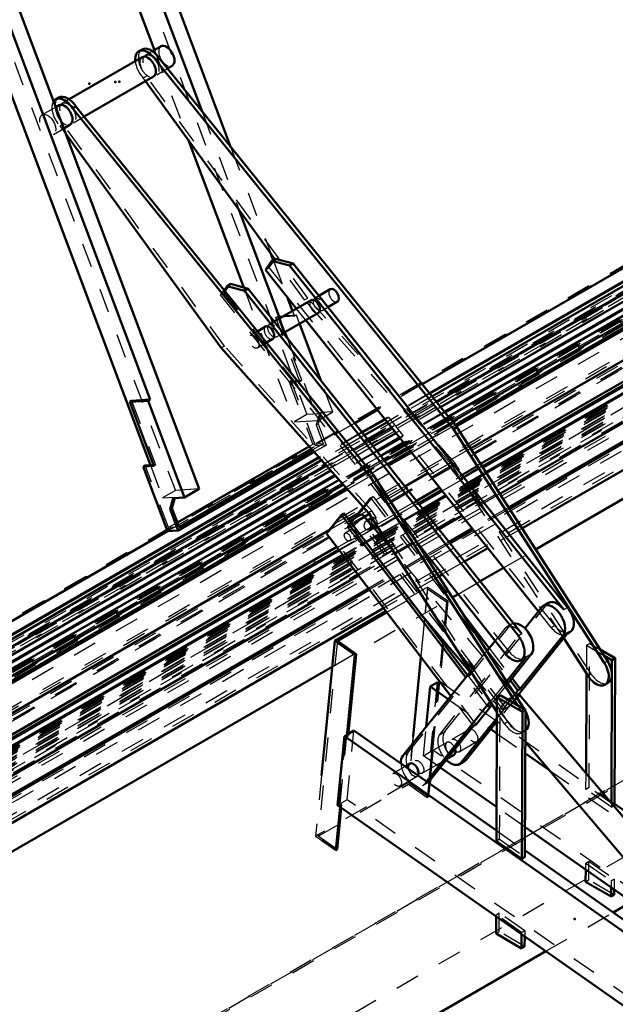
# Model space of a CAD drawing. Header units: millimetres. Extents: x 0 to 428, y 0 to 298.
# Tile 41 of 45: x 323 to 348, y 137 to 178. Entities that reach past the tile are written whole.
import ezdxf

# ---------------------------------------------------------------- set-up
doc = ezdxf.new("R2010")
doc.units = ezdxf.units.MM
doc.linetypes.add('Dashed', pattern=[2, 1, -1])
for name, color, linetype, lineweight in [('am_0', 7, 'Continuous', 50), ('am_12', 3, 'Continuous', 25), ('am_3', 6, 'Dashed', 25), ('am_6', 2, 'Continuous', 35), ('am_9', 7, 'Continuous', 50)]:
    doc.layers.add(name, color=color, linetype=linetype, lineweight=lineweight)

# ---------------------------------------------------------------- blocks, each defined once
blk = doc.blocks.new('64_FGS3001202402511U_0_in_FDFneo120240C2325N1N4N_300Op0__1203')
at = {"layer": 'am_0'}
for p, q in [((323.495, 192.466), (323.31, 192.96)), ((323.574, 192.512), (323.388, 193.005)), ((322.943, 192.748), (323.259, 191.907)), ((323.495, 192.466), (323.574, 192.512)), ((324.037, 192.091), (323.574, 192.512)), ((323.958, 192.045), (323.495, 192.466)), ((323.904, 191.772), (324.507, 192.12)), ((324.507, 192.12), (324.037, 192.091)), ((326.007, 188.13), (324.507, 192.12)), ((323.442, 192.013), (322.918, 191.71)), ((322.918, 191.71), (323.904, 191.772)), ((322.918, 191.71), (328.719, 176.277)), ((323.958, 192.045), (323.442, 192.013)), ((323.904, 191.772), (330.68, 173.745)), ((323.958, 192.045), (324.037, 192.091)), ((316.914, 189.268), (317.704, 187.166)), ((317.466, 188.986), (317.28, 189.479)), ((317.545, 189.031), (317.359, 189.525)), ((317.545, 189.031), (317.466, 188.986)), ((317.929, 188.565), (317.466, 188.986)), ((318.008, 188.61), (317.545, 189.031)), ((318.016, 188.88), (317.829, 188.772)), ((319.002, 188.942), (318.016, 188.88)), ((319.002, 188.942), (318.399, 188.594)), ((319.002, 188.942), (330.567, 158.173)), ((318.008, 188.61), (317.929, 188.565)), ((318.399, 188.594), (317.929, 188.565)), ((319.899, 184.605), (318.399, 188.594)), ((325.928, 188.085), (326.007, 188.13)), ((325.928, 188.085), (331.874, 172.265)), ((317.704, 187.166), (318.139, 187.194)), ((318.015, 187.186), (328.549, 159.161)), ((318.139, 187.194), (319.131, 184.556)), ((319.899, 184.605), (319.131, 184.556)), ((319.977, 184.65), (319.899, 184.605)), ((319.977, 184.65), (328.543, 161.861)), ((330.107, 172.585), (332.402, 166.48)), ((332.198, 169.705), (333.888, 165.21)), ((333.52, 167.885), (333.621, 167.618)), ((334.19, 166.105), (334.412, 165.513)), ((335.583, 162.652), (334.702, 164.995)), ((334.099, 164.647), (334.19, 164.407)), ((328.464, 161.815), (327.696, 161.767)), ((327.696, 161.767), (327.775, 161.812)), ((328.688, 159.13), (327.696, 161.767)), ((328.543, 161.861), (327.775, 161.812)), ((328.543, 161.861), (328.464, 161.815)), ((328.464, 161.815), (329.964, 157.825)), ((335.104, 159.931), (329.663, 156.789)), ((329.692, 156.458), (335.309, 159.701)), ((335.236, 159.783), (329.732, 156.605)), ((328.252, 159.102), (328.331, 159.148)), ((328.252, 159.102), (328.688, 159.13)), ((328.252, 159.102), (329.256, 156.431)), ((328.673, 159.169), (328.331, 159.148)), ((329.964, 157.825), (330.567, 158.173)), ((329.494, 157.796), (329.361, 157.338)), ((329.44, 157.383), (329.561, 157.8)), ((329.964, 157.825), (329.494, 157.796)), ((329.361, 157.338), (329.44, 157.383)), ((329.361, 157.338), (329.692, 156.458)), ((329.732, 156.605), (329.44, 157.383)), ((329.692, 156.458), (329.256, 156.431))]:
    blk.add_line(p, q, dxfattribs=at)
at = {"layer": 'am_3'}
for p, q in [((322.808, 193.363), (316.7, 189.837)), ((317.135, 189.865), (323.243, 193.391)), ((323.243, 193.391), (322.808, 193.363)), ((323.812, 190.692), (322.808, 193.363)), ((323.388, 193.005), (323.243, 193.391)), ((316.817, 189.781), (322.767, 193.217)), ((323.203, 193.244), (317.252, 189.809)), ((323.203, 193.244), (322.767, 193.217)), ((322.767, 193.217), (322.943, 192.748)), ((323.31, 192.96), (323.203, 193.244)), ((323.259, 191.907), (323.733, 190.647)), ((323.442, 192.013), (335.007, 161.244)), ((323.733, 190.647), (323.812, 190.692)), ((323.733, 190.647), (324.169, 190.674)), ((323.812, 190.692), (324.247, 190.72)), ((324.169, 190.674), (324.247, 190.72)), ((324.169, 190.674), (325.16, 188.037)), ((324.247, 190.72), (325.239, 188.082)), ((317.135, 189.865), (316.7, 189.837)), ((316.7, 189.837), (316.914, 189.268)), ((317.252, 189.809), (316.817, 189.781)), ((317.782, 187.212), (316.817, 189.781)), ((317.28, 189.479), (317.135, 189.865)), ((317.359, 189.525), (317.252, 189.809)), ((318.016, 188.88), (329.581, 158.112)), ((317.829, 188.772), (317.492, 188.578)), ((317.492, 188.578), (318.008, 188.61)), ((317.492, 188.578), (318.015, 187.186)), ((325.928, 188.085), (325.16, 188.037)), ((325.16, 188.037), (325.239, 188.082)), ((326.007, 188.13), (325.239, 188.082)), ((317.782, 187.212), (318.218, 187.239)), ((318.218, 187.239), (318.139, 187.194)), ((318.218, 187.239), (319.209, 184.602)), ((317.782, 187.212), (317.704, 187.166)), ((319.209, 184.602), (319.131, 184.556)), ((319.977, 184.65), (319.209, 184.602)), ((328.719, 176.277), (330.107, 172.585)), ((330.68, 173.745), (332.198, 169.705)), ((331.874, 172.265), (333.52, 167.885)), ((333.621, 167.618), (334.19, 166.105)), ((332.402, 166.48), (334.483, 160.941)), ((334.494, 165.296), (333.726, 165.248)), ((334.572, 165.341), (333.804, 165.293)), ((334.412, 165.513), (334.494, 165.296)), ((334.572, 165.341), (334.494, 165.296)), ((334.702, 164.995), (334.572, 165.341)), ((333.726, 165.248), (333.804, 165.293)), ((334.717, 162.61), (333.726, 165.248)), ((334.796, 162.656), (333.804, 165.293)), ((333.888, 165.21), (334.099, 164.647)), ((334.19, 164.407), (335.469, 161.003)), ((334.36, 162.628), (334.281, 162.583)), ((334.281, 162.583), (334.717, 162.61)), ((334.281, 162.583), (335.247, 160.013)), ((334.36, 162.628), (334.796, 162.656)), ((335.364, 159.957), (334.36, 162.628)), ((334.717, 162.61), (334.796, 162.656)), ((336.072, 161.351), (335.583, 162.652)), ((327.775, 161.812), (328.766, 159.175)), ((335.007, 161.244), (334.483, 160.941)), ((335.523, 161.276), (335.007, 161.244)), ((335.523, 161.276), (335.39, 160.818)), ((335.469, 161.003), (336.072, 161.351)), ((335.602, 161.322), (335.469, 160.864)), ((335.523, 161.276), (335.602, 161.322)), ((336.072, 161.351), (335.602, 161.322)), ((334.483, 160.941), (335.469, 161.003)), ((335.39, 160.818), (335.469, 160.864)), ((335.469, 160.864), (335.8, 159.984)), ((335.39, 160.818), (335.683, 160.04)), ((335.683, 160.04), (335.236, 159.783)), ((335.683, 160.04), (335.247, 160.013)), ((329.256, 156.431), (335.364, 159.957)), ((335.247, 160.013), (335.104, 159.931)), ((335.309, 159.701), (335.8, 159.984)), ((335.8, 159.984), (335.364, 159.957)), ((329.297, 156.578), (328.331, 159.148)), ((328.549, 159.161), (329.057, 157.809)), ((328.766, 159.175), (328.673, 159.169)), ((328.688, 159.13), (328.766, 159.175)), ((329.581, 158.112), (329.057, 157.809)), ((330.567, 158.173), (329.581, 158.112)), ((329.057, 157.809), (329.573, 157.841)), ((329.494, 157.796), (329.573, 157.841)), ((329.561, 157.8), (329.573, 157.841)), ((329.663, 156.789), (329.297, 156.578)), ((329.732, 156.605), (329.297, 156.578))]:
    blk.add_line(p, q, dxfattribs=at)
at = {"layer": 'am_6'}
for tag, p, flags in [('NB', (341.072, 193.391), 8), ('NN', (341.072, 192.891), 8), ('NT', (341.072, 192.391), 8), ('NBSYN', (341.072, 191.891), 8), ('LINA', (341.072, 191.391), 8), ('CATALOG', (341.072, 190.891), 8), ('IDNR', (341.072, 190.391), 8), ('PN', (341.072, 189.891), 8), ('LODLEVEL', (341.072, 189.391), 8), ('L', (341.072, 188.891), 8), ('W', (341.072, 188.391), 8), ('DP', (341.072, 187.891), 8), ('OP', (341.072, 187.391), 8), ('PPATH', (341.072, 186.891), 8), ('ExcludeFromBOM', (341.072, 185.891), 8), ('PSOL_0', (341.072, 185.391), 9), ('PSOL_1', (341.072, 184.891), 9), ('PSOL_2', (341.072, 184.391), 9)]:
    blk.add_attdef(tag, p, '', height=0.5, dxfattribs=dict(at, flags=flags))
blk = doc.blocks.new('65_Flat_Glass_Skylight_300120240_6_0_in_FDFneo120240C2325N1N4N_300Op0__1203')
at = {"layer": 'am_0'}
for p, q in [((363.164, 174.303), (340.696, 161.332)), ((363.551, 174.261), (340.842, 161.152)), ((363.98, 174.211), (341.006, 160.948)), ((364.179, 174.115), (341.122, 160.805)), ((341.166, 160.75), (364.186, 174.04)), ((338.85, 160.267), (337.909, 159.723)), ((338.995, 160.085), (338.053, 159.542)), ((339.158, 159.881), (338.215, 159.337)), ((339.273, 159.737), (338.329, 159.193)), ((338.373, 159.138), (339.316, 159.682)), ((336.181, 158.726), (304.655, 140.526)), ((336.337, 158.551), (304.737, 140.309)), ((304.57, 139.624), (336.684, 158.163)), ((336.637, 158.216), (304.752, 139.809)), ((336.513, 158.354), (304.821, 140.059))]:
    blk.add_line(p, q, dxfattribs=at)
at = {"layer": 'am_3'}
for p, q in [((363.46, 174.16), (304.256, 139.982)), ((363.779, 174.082), (304.331, 139.763)), ((363.598, 174.169), (304.394, 139.991)), ((340.696, 161.332), (338.85, 160.267)), ((340.842, 161.152), (338.995, 160.085)), ((341.006, 160.948), (339.158, 159.881)), ((341.122, 160.805), (339.273, 159.737)), ((339.316, 159.682), (341.166, 160.75)), ((337.909, 159.723), (336.181, 158.726)), ((338.053, 159.542), (336.337, 158.551)), ((338.215, 159.337), (336.513, 158.354)), ((338.329, 159.193), (336.637, 158.216)), ((336.684, 158.163), (338.373, 159.138))]:
    blk.add_line(p, q, dxfattribs=at)
at = {"layer": 'am_6'}
for tag, p, flags in [('NB', (369.204, 210.38), 8), ('NN', (369.204, 209.88), 8), ('NT', (369.204, 209.38), 8), ('NBSYN', (369.204, 208.88), 8), ('LINA', (369.204, 208.38), 8), ('CATALOG', (369.204, 207.88), 8), ('IDNR', (369.204, 207.38), 8), ('PN', (369.204, 206.88), 8), ('LODLEVEL', (369.204, 206.38), 8), ('L', (369.204, 205.88), 8), ('W', (369.204, 205.38), 8), ('PPATH', (369.204, 204.88), 8), ('ExcludeFromBOM', (369.204, 203.88), 8), ('PSOL_0', (369.204, 203.38), 9), ('PSOL_1', (369.204, 202.88), 9), ('PSOL_2', (369.204, 202.38), 9)]:
    blk.add_attdef(tag, p, '', height=0.5, dxfattribs=dict(at, flags=flags))
blk = doc.blocks.new('66_Flat_Glass_Skylight_300120240_12_0_in_FDFneo120240C2325N1N4N_300Op0__1203')
at = {"layer": 'am_0'}
for p, q in [((362.719, 174.696), (340.338, 161.775)), ((363.039, 174.542), (340.524, 161.545)), ((338.495, 160.711), (337.555, 160.169)), ((338.68, 160.48), (337.739, 159.937)), ((335.997, 158.931), (304.849, 140.95)), ((335.798, 159.154), (304.96, 141.352))]:
    blk.add_line(p, q, dxfattribs=at)
at = {"layer": 'am_3'}
for p, q in [((362.512, 174.683), (304.752, 141.339)), ((362.831, 174.529), (304.641, 140.937)), ((340.338, 161.775), (338.495, 160.711)), ((340.524, 161.545), (338.68, 160.48)), ((337.555, 160.169), (335.798, 159.154)), ((337.739, 159.937), (335.997, 158.931))]:
    blk.add_line(p, q, dxfattribs=at)
at = {"layer": 'am_6'}
for tag, p, flags in [('NB', (368.039, 209.024), 8), ('NN', (368.039, 208.524), 8), ('NT', (368.039, 208.024), 8), ('NBSYN', (368.039, 207.524), 8), ('LINA', (368.039, 207.024), 8), ('CATALOG', (368.039, 206.524), 8), ('IDNR', (368.039, 206.024), 8), ('PN', (368.039, 205.524), 8), ('LODLEVEL', (368.039, 205.024), 8), ('L', (368.039, 204.524), 8), ('W', (368.039, 204.024), 8), ('PPATH', (368.039, 203.524), 8), ('ExcludeFromBOM', (368.039, 202.524), 8), ('PSOL_0', (368.039, 202.024), 9), ('PSOL_1', (368.039, 201.524), 9), ('PSOL_2', (368.039, 201.024), 9)]:
    blk.add_attdef(tag, p, '', height=0.5, dxfattribs=dict(at, flags=flags))
blk = doc.blocks.new('67_Flat_Glass_Skylight_300120240_5_0_in_FDFneo120240C2325N1N4N_300Op0__1203')
at = {"layer": 'am_0'}
for p, q in [((362.074, 174.807), (340.072, 162.106)), ((362.395, 174.827), (340.163, 161.993)), ((338.23, 161.043), (337.291, 160.501)), ((338.321, 160.929), (337.381, 160.387)), ((335.512, 159.474), (304.962, 141.837)), ((335.61, 159.365), (305.013, 141.701))]:
    blk.add_line(p, q, dxfattribs=at)
at = {"layer": 'am_3'}
for p, q in [((362.784, 174.641), (304.878, 141.212)), ((362.463, 174.62), (304.556, 141.192)), ((340.072, 162.106), (338.23, 161.043)), ((340.163, 161.993), (338.321, 160.929)), ((337.291, 160.501), (335.512, 159.474)), ((337.381, 160.387), (335.61, 159.365))]:
    blk.add_line(p, q, dxfattribs=at)
at = {"layer": 'am_6'}
for tag, p, flags in [('NB', (367.784, 208.757), 8), ('NN', (367.784, 208.257), 8), ('NT', (367.784, 207.757), 8), ('NBSYN', (367.784, 207.257), 8), ('LINA', (367.784, 206.757), 8), ('CATALOG', (367.784, 206.257), 8), ('IDNR', (367.784, 205.757), 8), ('PN', (367.784, 205.257), 8), ('LODLEVEL', (367.784, 204.757), 8), ('L', (367.784, 204.257), 8), ('W', (367.784, 203.757), 8), ('PPATH', (367.784, 203.257), 8), ('ExcludeFromBOM', (367.784, 202.257), 8), ('PSOL_0', (367.784, 201.757), 9), ('PSOL_1', (367.784, 201.257), 9), ('PSOL_2', (367.784, 200.757), 9)]:
    blk.add_attdef(tag, p, '', height=0.5, dxfattribs=dict(at, flags=flags))
blk = doc.blocks.new('68_FGS3001202402O4U_0_in_FDFneo120240C2325N1N4N_300Op0__1203')
at = {"layer": 'am_3'}
for p, q in [((362.039, 174.245), (303.267, 140.317)), ((361.288, 174.198), (302.516, 140.27))]:
    blk.add_line(p, q, dxfattribs=at)
at = {"layer": 'am_6'}
for tag, p, flags in [('NB', (367.039, 209.477), 8), ('NN', (367.039, 208.977), 8), ('NT', (367.039, 208.477), 8), ('NBSYN', (367.039, 207.977), 8), ('LINA', (367.039, 207.477), 8), ('CATALOG', (367.039, 206.977), 8), ('IDNR', (367.039, 206.477), 8), ('PN', (367.039, 205.977), 8), ('LODLEVEL', (367.039, 205.477), 8), ('L', (367.039, 204.977), 8), ('W', (367.039, 204.477), 8), ('TG', (367.039, 203.977), 8), ('TG1', (367.039, 203.477), 8), ('OC', (367.039, 202.977), 8), ('PPATH', (367.039, 202.477), 8), ('ExcludeFromBOM', (367.039, 201.477), 8), ('PSOL_0', (367.039, 200.977), 9), ('PSOL_1', (367.039, 200.477), 9), ('PSOL_2', (367.039, 199.977), 9), ('PSOL_3', (367.039, 199.477), 9)]:
    blk.add_attdef(tag, p, '', height=0.5, dxfattribs=dict(at, flags=flags))
blk = doc.blocks.new('69_FGS30012024025O3U_0_in_FDFneo120240C2325N1N4N_300Op0__1203')
at = {"layer": 'am_0'}
for p, q in [((360.988, 174.75), (339.758, 162.494)), ((362.054, 174.816), (340.06, 162.12)), ((363.113, 174.308), (340.676, 161.356)), ((363.147, 174.311), (340.686, 161.344)), ((360.714, 170.786), (341.756, 159.842)), ((361.347, 170.279), (342.166, 159.206)), ((342.261, 159.06), (361.497, 170.164)), ((337.919, 161.432), (336.981, 160.891)), ((338.219, 161.057), (337.28, 160.515)), ((338.831, 160.291), (337.889, 159.747)), ((338.84, 160.279), (337.899, 159.735)), ((335.5, 159.487), (304.956, 141.854)), ((339.999, 158.827), (339.053, 158.281)), ((336.16, 158.749), (304.644, 140.555)), ((336.171, 158.737), (304.65, 140.541)), ((340.475, 158.23), (339.528, 157.683)), ((339.638, 157.545), (340.585, 158.092)), ((337.126, 157.169), (336.718, 156.933)), ((329.256, 156.431), (304.786, 142.305)), ((335.92, 156.473), (308.378, 140.573)), ((336.24, 155.785), (309.122, 140.13)), ((309.238, 139.996), (336.346, 155.645))]:
    blk.add_line(p, q, dxfattribs=at)
at = {"layer": 'am_12'}
for p, q in [((361.442, 170.206), (342.226, 159.113)), ((340.546, 158.142), (339.598, 157.595)), ((336.308, 155.696), (309.213, 140.055))]:
    blk.add_line(p, q, dxfattribs=at)
at = {"layer": 'am_3'}
for p, q in [((360.497, 174.55), (302.722, 141.197)), ((360.574, 174.555), (302.798, 141.202)), ((361.43, 174.144), (302.501, 140.125)), ((362.156, 174.189), (303.227, 140.17)), ((363.752, 174.02), (304.155, 139.615)), ((363.506, 174.163), (304.302, 139.985)), ((363.532, 174.095), (304.328, 139.918)), ((363.578, 174.098), (304.374, 139.921)), ((363.598, 174.169), (304.394, 139.991)), ((363.648, 173.912), (304.443, 139.735)), ((362.638, 173.522), (301.979, 138.505)), ((362.947, 173.436), (302.026, 138.267)), ((302.895, 138.322), (363.817, 173.491)), ((365.352, 173.142), (303.327, 137.336)), ((364.803, 173.389), (303.474, 137.984)), ((365.137, 173.228), (303.594, 137.7)), ((365.308, 173.177), (303.644, 137.58)), ((303.667, 137.526), (365.364, 173.143)), ((366.408, 173.019), (303.913, 136.941)), ((366.261, 173.077), (303.931, 137.095)), ((362.954, 172.208), (305.598, 139.097)), ((339.758, 162.494), (337.919, 161.432)), ((340.06, 162.12), (338.219, 161.057)), ((340.676, 161.356), (338.831, 160.291)), ((340.686, 161.344), (338.84, 160.279)), ((336.981, 160.891), (329.256, 156.431)), ((337.28, 160.515), (335.5, 159.487)), ((337.889, 159.747), (336.16, 158.749)), ((337.899, 159.735), (336.171, 158.737)), ((341.756, 159.842), (339.999, 158.827)), ((342.166, 159.206), (340.475, 158.23)), ((342.226, 159.113), (340.546, 158.142)), ((340.585, 158.092), (342.261, 159.06)), ((339.053, 158.281), (337.126, 157.169)), ((339.528, 157.683), (336.24, 155.785)), ((339.598, 157.595), (336.308, 155.696)), ((336.346, 155.645), (339.638, 157.545)), ((336.718, 156.933), (335.92, 156.473))]:
    blk.add_line(p, q, dxfattribs=at)
at = {"layer": 'am_6'}
for tag, p, flags in [('NB', (371.441, 213.067), 8), ('NN', (371.441, 212.567), 8), ('NT', (371.441, 212.067), 8), ('NBSYN', (371.441, 211.567), 8), ('LINA', (371.441, 211.067), 8), ('CATALOG', (371.441, 210.567), 8), ('IDNR', (371.441, 210.067), 8), ('PN', (371.441, 209.567), 8), ('LODLEVEL', (371.441, 209.067), 8), ('L', (371.441, 208.567), 8), ('W', (371.441, 208.067), 8), ('DP', (371.441, 207.567), 8), ('OP', (371.441, 207.067), 8), ('OC', (371.441, 206.567), 8), ('ExcludeFromBOM', (371.441, 205.567), 8), ('PSOL_0', (371.441, 205.067), 9), ('PSOL_1', (371.441, 204.567), 9), ('PSOL_2', (371.441, 204.067), 9)]:
    blk.add_attdef(tag, p, '', height=0.5, dxfattribs=dict(at, flags=flags))
blk = doc.blocks.new('70_Flat_Glass_Skylight_3001202402_2_0_in_FDFneo120240C2325N1N4N_300Op0__1203')
at = {"layer": 'am_0'}
for p, q in [((366.529, 171.573), (342.964, 157.969)), ((366.544, 170.813), (343.325, 157.409)), ((366.544, 170.739), (343.36, 157.355)), ((362.028, 170.202), (342.387, 158.864)), ((366.432, 169.57), (343.879, 156.55)), ((340.732, 157.908), (339.784, 157.361)), ((341.403, 157.068), (340.452, 156.519)), ((341.823, 156.542), (340.871, 155.992)), ((341.863, 156.491), (340.911, 155.941)), ((339.536, 155.99), (339.53, 155.987)), ((342.467, 155.735), (341.512, 155.184)), ((336.489, 155.459), (309.701, 139.994)), ((339.955, 155.463), (339.891, 155.426)), ((339.994, 155.412), (339.926, 155.373)), ((337.14, 154.607), (307.601, 137.554)), ((340.596, 154.655), (340.445, 154.568)), ((337.548, 154.073), (309.126, 137.665)), ((337.587, 154.023), (309.241, 137.659)), ((338.173, 153.256), (310.106, 137.054))]:
    blk.add_line(p, q, dxfattribs=at)
at = {"layer": 'am_12'}
for p, q in [((362.081, 170.166), (342.418, 158.815)), ((340.769, 157.863), (339.82, 157.315)), ((336.524, 155.412), (309.753, 139.958))]:
    blk.add_line(p, q, dxfattribs=at)
at = {"layer": 'am_3'}
for p, q in [((366.398, 172.676), (303.405, 136.311)), ((366.435, 172.627), (304.16, 136.676)), ((366.495, 172.74), (305.049, 137.269)), ((366.44, 172.725), (305.054, 137.287)), ((366.347, 172.409), (302.925, 135.796)), ((366.348, 172.318), (303.088, 135.799)), ((366.399, 172.585), (303.567, 136.313)), ((366.389, 172.457), (303.604, 136.212)), ((366.39, 172.366), (303.766, 136.214)), ((366.444, 172.52), (304.503, 136.762)), ((304.902, 136.953), (366.464, 172.492)), ((366.458, 172.517), (305.001, 137.039)), ((366.481, 172.597), (305.036, 137.125)), ((366.252, 171.882), (302.071, 134.831)), ((366.297, 172.142), (302.446, 135.282)), ((302.512, 135.236), (366.253, 172.033)), ((366.297, 172.051), (302.608, 135.284)), ((366.288, 171.923), (302.645, 135.183)), ((366.289, 171.832), (302.808, 135.185)), ((366.246, 172.132), (302.981, 135.61)), ((366.338, 172.19), (303.125, 135.698)), ((366.339, 172.099), (303.287, 135.7)), ((301.737, 134.421), (366.212, 171.641)), ((366.212, 171.587), (301.823, 134.416)), ((302.123, 134.479), (366.219, 171.48)), ((366.247, 171.784), (302.126, 134.768)), ((366.499, 171.26), (307.57, 137.241)), ((366.525, 170.613), (309.106, 137.466)), ((342.387, 158.864), (340.732, 157.908)), ((342.418, 158.815), (340.769, 157.863)), ((342.964, 157.969), (341.403, 157.068)), ((339.784, 157.361), (336.489, 155.459)), ((339.82, 157.315), (336.524, 155.412)), ((343.325, 157.409), (341.823, 156.542)), ((343.36, 157.355), (341.863, 156.491)), ((340.452, 156.519), (339.536, 155.99)), ((343.879, 156.55), (342.467, 155.735)), ((339.53, 155.987), (337.14, 154.607)), ((340.871, 155.992), (339.955, 155.463)), ((340.911, 155.941), (339.994, 155.412)), ((339.891, 155.426), (337.548, 154.073)), ((339.926, 155.373), (337.587, 154.023)), ((341.512, 155.184), (340.596, 154.655)), ((340.445, 154.568), (338.173, 153.256))]:
    blk.add_line(p, q, dxfattribs=at)
at = {"layer": 'am_6'}
for tag, p, flags in [('NB', (404.382, 172.785), 8), ('NN', (404.382, 172.285), 8), ('NT', (404.382, 171.785), 8), ('NBSYN', (404.382, 171.285), 8), ('LINA', (404.382, 170.785), 8), ('CATALOG', (404.382, 170.285), 8), ('IDNR', (404.382, 169.785), 8), ('PN', (404.382, 169.285), 8), ('LODLEVEL', (404.382, 168.785), 8), ('L', (404.382, 168.285), 8), ('W', (404.382, 167.785), 8), ('DP', (404.382, 167.285), 8), ('ExcludeFromBOM', (404.382, 166.285), 8), ('PSOL_0', (404.382, 165.785), 9), ('PSOL_1', (404.382, 165.285), 9)]:
    blk.add_attdef(tag, p, '', height=0.5, dxfattribs=dict(at, flags=flags))
blk = doc.blocks.new('71_FGS30012024025314U_0_in_FDFneo120240C2325N1N4N_300Op0__1203')
at = {"layer": 'am_0'}
for p, q in [((344.438, 155.684), (366.341, 168.328)), ((342.16, 154.369), (343.117, 154.921)), ((341.004, 153.701), (341.243, 153.84)), ((311.038, 136.403), (336.053, 150.844))]:
    blk.add_line(p, q, dxfattribs=at)
at = {"layer": 'am_3'}
for p, q in [((366.361, 171.86), (305.545, 136.752)), ((305.545, 135.238), (366.361, 170.347)), ((366.341, 169.842), (308.71, 136.572)), ((343.117, 154.921), (344.438, 155.684)), ((341.243, 153.84), (342.16, 154.369)), ((336.053, 150.844), (341.004, 153.701))]:
    blk.add_line(p, q, dxfattribs=at)
at = {"layer": 'am_6'}
for tag, p, flags in [('NB', (400.249, 171.86), 8), ('NN', (400.249, 171.36), 8), ('NT', (400.249, 170.86), 8), ('NBSYN', (400.249, 170.36), 8), ('LINA', (400.249, 169.86), 8), ('CATALOG', (400.249, 169.36), 8), ('IDNR', (400.249, 168.86), 8), ('PN', (400.249, 168.36), 8), ('LODLEVEL', (400.249, 167.86), 8), ('L', (400.249, 167.36), 8), ('W', (400.249, 166.86), 8), ('DP', (400.249, 166.36), 8), ('OP', (400.249, 165.86), 8), ('BA', (400.249, 165.36), 8), ('ExcludeFromBOM', (400.249, 164.36), 8), ('PSOL_0', (400.249, 163.86), 9), ('PSOL_1', (400.249, 163.36), 9), ('PSOL_2', (400.249, 162.86), 9)]:
    blk.add_attdef(tag, p, '', height=0.5, dxfattribs=dict(at, flags=flags))
blk = doc.blocks.new('72_FGS30012024025O310U_0_in_FDFneo120240C2325N1N4N_300Op0__1203')
at = {"layer": 'am_0'}
for p, q in [((328.207, 176.303), (328.076, 176.228)), ((328.989, 176.433), (328.636, 176.229)), ((328.215, 175.987), (325.202, 174.247)), ((328.778, 175.863), (328.91, 175.939)), ((328.778, 175.863), (341.059, 160.644)), ((328.91, 175.939), (341.19, 160.72)), ((329.252, 175.515), (329.452, 175.631)), ((325.818, 173.532), (328.679, 175.184)), ((333.687, 167.656), (328.355, 174.997)), ((324.773, 174.321), (324.642, 174.245)), ((324.781, 174.004), (324.646, 173.926)), ((325.475, 173.956), (325.344, 173.881)), ((325.344, 173.881), (337.625, 158.662)), ((325.475, 173.956), (337.756, 158.737)), ((324.977, 173.047), (325.245, 173.202)), ((331.475, 163.991), (325.062, 172.82)), ((333.302, 167.217), (333.567, 167.586)), ((333.567, 167.586), (333.718, 167.673)), ((333.567, 167.586), (334.284, 167.389)), ((333.718, 167.673), (334.435, 167.476)), ((334.284, 167.389), (334.435, 167.476)), ((334.284, 167.389), (345.609, 153.202)), ((334.435, 167.476), (345.76, 153.289)), ((334.583, 165.611), (333.302, 167.217)), ((331.594, 166.374), (331.716, 166.542)), ((331.867, 166.629), (331.716, 166.542)), ((331.716, 166.542), (332.434, 166.341)), ((331.867, 166.629), (332.585, 166.428)), ((332.585, 166.428), (332.434, 166.341)), ((332.434, 166.341), (343.73, 152.114)), ((332.585, 166.428), (343.881, 152.201)), ((335.973, 166.413), (335.501, 166.141)), ((335.186, 165.959), (333.658, 165.077)), ((335.875, 165.672), (336.269, 165.9)), ((334.031, 164.607), (335.483, 165.446)), ((344.555, 153.12), (334.958, 165.143)), ((333.305, 164.874), (332.964, 164.676)), ((333.341, 164.209), (333.602, 164.36)), ((337.551, 157.193), (331.475, 163.991)), ((341.059, 160.644), (341.19, 160.72)), ((341.059, 160.644), (347.273, 151.009)), ((341.19, 160.72), (347.404, 151.085)), ((337.756, 158.737), (337.625, 158.662)), ((337.625, 158.662), (343.693, 149.252)), ((337.756, 158.737), (343.97, 149.103)), ((337.02, 157.037), (337.337, 157.432)), ((342.845, 148.983), (337.551, 157.193)), ((335.815, 156.341), (336.431, 157.11)), ((336.536, 157.171), (336.431, 157.11)), ((336.431, 157.11), (341.56, 150.402)), ((336.536, 157.171), (341.637, 150.499)), ((337.044, 157.006), (337.02, 157.037)), ((338.546, 155.65), (337.31, 157.108)), ((337.685, 156.985), (337.503, 156.88)), ((337.747, 156.593), (337.875, 156.667)), ((340.943, 149.633), (335.815, 156.341)), ((343.197, 151.379), (339.493, 156.045)), ((338.267, 153.133), (336.159, 151.915)), ((343.998, 152.425), (344.692, 153.291)), ((344.974, 153.474), (344.764, 153.353)), ((336.263, 151.909), (338.303, 153.086)), ((339.738, 152.982), (341.738, 150.624)), ((339.865, 152.833), (339.864, 152.818)), ((341.42, 153.057), (342.527, 151.609)), ((336.159, 151.915), (335.612, 146.35)), ((336.159, 151.915), (336.989, 151.333)), ((337.042, 151.363), (336.263, 151.909)), ((340.611, 151.953), (340.601, 151.854)), ((340.655, 151.901), (340.645, 151.796)), ((342.431, 151.489), (342.772, 151.915)), ((345.787, 152.253), (343.747, 149.707)), ((345.578, 152.132), (343.811, 149.928)), ((346.597, 150.474), (345.6, 152.019)), ((345.756, 152.214), (345.866, 152.277)), ((342.235, 151.793), (342.449, 151.512)), ((347.101, 151.554), (347.724, 151.192)), ((336.989, 151.333), (336.659, 147.972)), ((337.042, 151.363), (336.712, 148.002)), ((336.989, 151.333), (337.042, 151.363)), ((339.709, 151.246), (339.387, 147.961)), ((344.057, 151.254), (343.24, 150.234)), ((344.267, 151.375), (343.29, 150.156)), ((343.834, 151.104), (343.985, 151.191)), ((347.258, 151.31), (347.592, 151.116)), ((347.592, 151.116), (347.57, 145.207)), ((347.592, 151.116), (347.724, 151.192)), ((347.724, 151.192), (347.7, 145.123)), ((338.966, 147.167), (341.765, 150.659)), ((340.447, 150.282), (340.434, 150.151)), ((343.39, 150.281), (343.707, 149.868)), ((343.468, 150.378), (343.811, 149.928)), ((346.524, 146.441), (346.539, 150.563)), ((339.932, 148.371), (340.094, 150.021)), ((340.094, 150.021), (340.382, 150.187)), ((340.094, 150.021), (340.836, 149.5)), ((340.434, 150.151), (340.382, 150.187)), ((340.486, 150.181), (340.434, 150.151)), ((340.491, 150.225), (340.486, 150.181)), ((343.707, 149.868), (343.581, 149.711)), ((343.707, 149.868), (343.811, 149.928)), ((347.306, 150.099), (347.437, 150.175)), ((342.825, 143.648), (342.848, 149.593)), ((342.979, 149.668), (342.848, 149.593)), ((342.848, 149.593), (343.896, 148.982)), ((342.979, 149.668), (344.027, 149.058)), ((343.61, 149.677), (343.566, 149.729)), ((349.982, 142.362), (343.764, 149.696)), ((342.574, 149.404), (339.935, 146.111)), ((342.606, 149.232), (341.989, 148.463)), ((342.625, 149.326), (342.501, 149.172)), ((342.606, 149.232), (342.501, 149.172)), ((342.578, 149.268), (342.606, 149.232)), ((344.027, 149.058), (343.896, 148.982)), ((344.027, 149.058), (344.004, 142.989)), ((342.844, 148.722), (341.372, 146.885)), ((343.896, 148.982), (343.873, 142.913)), ((341.884, 148.402), (340.062, 146.129)), ((342.844, 148.58), (341.582, 147.006)), ((341.989, 148.463), (341.884, 148.402)), ((342.593, 148.268), (342.842, 148.094)), ((336.275, 145.13), (336.555, 147.978)), ((336.607, 148.008), (336.555, 147.978)), ((336.555, 147.978), (357.947, 132.978)), ((336.659, 147.972), (336.607, 148.008)), ((336.712, 148.002), (336.659, 147.972)), ((336.948, 148.205), (336.719, 148.073)), ((336.948, 148.205), (342.827, 144.083)), ((344.022, 147.729), (349.183, 141.642)), ((340.797, 147.046), (341.078, 147.208)), ((344.021, 147.267), (344.99, 146.588)), ((339.261, 146.844), (339.057, 146.726)), ((342.83, 145.057), (340.508, 146.686)), ((341.3, 146.823), (341.51, 146.944)), ((340.036, 146.101), (340.031, 146.043)), ((340.092, 146.167), (340.077, 146.011)), ((336.373, 145.061), (336.198, 143.272)), ((336.42, 145.028), (336.25, 143.302)), ((355.566, 131.603), (336.275, 145.13)), ((347.661, 145.1), (347.7, 145.123)), ((347.701, 145.189), (355.013, 140.062)), ((348.867, 140.825), (344.009, 144.231)), ((335.612, 143.683), (336.198, 143.272)), ((342.825, 143.648), (343.873, 142.913)), ((336.198, 143.272), (336.25, 143.302)), ((343.873, 142.913), (344.004, 142.989)), ((344.005, 143.256), (358.34, 133.205)), ((346.507, 141.971), (346.509, 142.478)), ((347.555, 141.36), (346.507, 141.971)), ((347.557, 141.743), (347.555, 141.36)), ((347.555, 141.36), (347.686, 141.436)), ((347.687, 141.652), (347.686, 141.436)), ((342.811, 139.837), (342.813, 140.545)), ((343.859, 139.226), (342.811, 139.837)), ((343.861, 139.81), (343.859, 139.226)), ((343.992, 139.719), (343.99, 139.302)), ((343.99, 139.302), (343.859, 139.226))]:
    blk.add_line(p, q, dxfattribs=at)
for centre, major_axis, ratio, start_param, end_param in [((328.447, 175.585), (0.371, -0.642), 0.577382, 1.672033, 4.037257), ((328.578, 175.661), (0.371, -0.642), 0.577382, 1.672033, 3.141593), ((329.22, 176.032), (-0.232, 0.401), 0.577382, 3.141593, 6.283185), ((328.447, 175.585), (-0.232, 0.401), 0.577382, 3.141593, 6.283185), ((325.013, 173.603), (0.371, -0.642), 0.577382, 1.672033, 3.412626), ((325.144, 173.679), (0.371, -0.642), 0.577382, 1.672033, 3.141593), ((325.013, 173.603), (-0.232, 0.401), 0.577382, 3.141593, 6.283185), ((336.121, 166.156), (-0.148, 0.257), 0.577382, 3.141593, 6.283185), ((335.334, 165.702), (0.148, -0.257), 0.577382, 6.283185, 9.424778), ((333.454, 164.617), (0.148, -0.257), 0.577382, 0, 3.141593), ((336.999, 156.845), (0.311, 0.264), 0.244988, 0, 1.986886), ((337.783, 156.828), (-0.093, 0.161), 0.577382, 3.141593, 3.254165), ((345.344, 152.832), (0.371, -0.642), 0.577382, 1.827005, 3.141593), ((345.135, 152.711), (0.371, -0.642), 0.577382, 0.221302, 3.362894), ((345.495, 152.919), (0.371, -0.642), 0.577382, 6.283185, 8.11019), ((343.824, 151.954), (0.371, -0.642), 0.577382, 0.221302, 2.924203), ((343.463, 151.746), (0.371, -0.642), 0.577382, 4.964234, 8.105827), ((343.614, 151.833), (0.371, -0.642), 0.577382, 0, 0.221301), ((347.066, 150.817), (0.371, -0.642), 0.577382, 6.283185, 7.939148), ((346.935, 150.741), (0.371, -0.642), 0.577382, 4.797555, 7.939148), ((343.354, 149.348), (0.41, 0.348), 0.244988, 0, 0.733856), ((343.632, 148.835), (0.371, -0.642), 0.577382, -4.655643, -4.627223), ((343.632, 148.835), (0.371, -0.642), 0.577382, 0.060012, 1.502143), ((340.929, 147.465), (-0.148, 0.257), 0.577382, 3.141593, 4.339263), ((339.409, 146.587), (0.371, -0.642), 0.577382, 3.362894, 3.998343), ((339.409, 146.587), (-0.148, 0.257), 0.577382, 3.361141, 6.283185), ((340.929, 147.465), (0.371, -0.642), 0.577382, 5.159622, 6.504487), ((341.139, 147.586), (0.371, -0.642), 0.577382, 0, 0.221302), ((339.619, 146.708), (0.371, -0.642), 0.577382, 6.283185, 6.504487)]:
    blk.add_ellipse(centre, major_axis=major_axis, ratio=ratio, start_param=start_param, end_param=end_param, dxfattribs=at)
at = {"layer": 'am_12'}
for p, q in [((345.609, 153.202), (345.76, 153.289)), ((343.881, 152.201), (343.73, 152.114)), ((345.578, 152.132), (345.787, 152.253)), ((344.267, 151.375), (344.057, 151.254)), ((347.273, 151.009), (347.404, 151.085)), ((343.97, 149.103), (343.96, 149.097)), ((341.372, 146.885), (341.582, 147.006)), ((340.062, 146.129), (339.978, 146.08))]:
    blk.add_line(p, q, dxfattribs=at)
at = {"layer": 'am_3'}
for p, q in [((328.636, 176.229), (328.346, 176.062)), ((328.81, 175.26), (329.252, 175.515)), ((328.258, 175.129), (328.389, 175.205)), ((328.355, 174.997), (328.258, 175.129)), ((335.04, 166.049), (328.389, 175.205)), ((325.202, 174.247), (324.912, 174.08)), ((324.646, 173.926), (324.087, 173.603)), ((325.376, 173.277), (325.818, 173.532)), ((324.55, 172.801), (324.977, 173.047)), ((324.955, 173.223), (324.824, 173.147)), ((325.062, 172.82), (324.824, 173.147)), ((331.606, 164.067), (324.955, 173.223)), ((333.453, 167.304), (333.718, 167.673)), ((334.909, 165.974), (333.687, 167.656)), ((333.302, 167.217), (333.453, 167.304)), ((345.23, 152.549), (333.453, 167.304)), ((331.6, 166.262), (331.867, 166.629)), ((331.449, 166.175), (331.594, 166.374)), ((331.6, 166.262), (331.449, 166.175)), ((339.493, 156.045), (331.449, 166.175)), ((343.347, 151.466), (331.6, 166.262)), ((335.501, 166.141), (335.337, 166.046)), ((334.909, 165.974), (335.04, 166.049)), ((340.985, 159.176), (334.909, 165.974)), ((341.116, 159.252), (335.04, 166.049)), ((334.958, 165.143), (334.583, 165.611)), ((335.633, 165.533), (335.875, 165.672)), ((333.658, 165.077), (333.456, 164.961)), ((332.964, 164.676), (332.67, 164.507)), ((333.753, 164.447), (334.031, 164.607)), ((332.966, 163.993), (333.341, 164.209)), ((331.606, 164.067), (331.475, 163.991)), ((337.682, 157.269), (331.606, 164.067)), ((340.985, 159.176), (341.116, 159.252)), ((346.728, 150.549), (341.116, 159.252)), ((345.6, 152.019), (340.985, 159.176)), ((337.125, 157.098), (337.742, 157.867)), ((337.337, 157.432), (337.637, 157.807)), ((337.637, 157.807), (337.742, 157.867)), ((337.637, 157.807), (342.235, 151.793)), ((337.742, 157.867), (341.42, 153.057)), ((337.682, 157.269), (337.551, 157.193)), ((343.294, 148.567), (337.682, 157.269)), ((335.919, 156.402), (336.536, 157.171)), ((337.02, 157.037), (337.125, 157.098)), ((343.09, 149.098), (337.044, 157.006)), ((343.195, 149.159), (337.125, 157.098)), ((337.503, 156.88), (337.428, 156.837)), ((337.69, 156.988), (337.685, 156.985)), ((335.919, 156.402), (335.815, 156.341)), ((341.989, 148.463), (335.919, 156.402)), ((336.852, 156.504), (336.589, 156.353)), ((336.688, 156.581), (339.738, 152.982)), ((337.6, 156.508), (337.747, 156.593)), ((336.775, 156.032), (337.049, 156.19)), ((343.566, 149.729), (338.546, 155.65)), ((339.986, 154.125), (338.267, 153.133)), ((338.303, 153.086), (339.985, 154.058)), ((339.986, 154.125), (339.194, 146.064)), ((339.985, 154.058), (339.865, 152.833)), ((339.985, 154.058), (340.764, 153.512)), ((340.816, 153.542), (339.986, 154.125)), ((340.816, 153.542), (340.655, 151.901)), ((340.764, 153.512), (340.816, 153.542)), ((340.764, 153.512), (340.611, 151.953)), ((340.696, 148.165), (344.901, 153.412)), ((345.08, 152.462), (344.555, 153.12)), ((344.692, 153.291), (344.901, 153.412)), ((339.864, 152.818), (339.709, 151.246)), ((339.176, 147.288), (343.381, 152.534)), ((340.486, 148.044), (343.998, 152.425)), ((343.171, 152.413), (342.772, 151.915)), ((343.381, 152.534), (343.171, 152.413)), ((343.453, 152.597), (343.243, 152.476)), ((345.08, 152.462), (345.23, 152.549)), ((336.263, 151.909), (335.472, 143.848)), ((345.715, 152.19), (345.756, 152.214)), ((340.601, 151.854), (340.447, 150.282)), ((340.645, 151.796), (340.491, 150.225)), ((341.765, 150.659), (342.431, 151.489)), ((342.449, 151.512), (343.39, 150.281)), ((342.527, 151.609), (343.468, 150.378)), ((346.544, 151.727), (346.539, 150.563)), ((346.544, 151.727), (346.675, 151.802)), ((346.544, 151.727), (347.258, 151.31)), ((346.652, 145.858), (346.675, 151.802)), ((346.675, 151.802), (347.101, 151.554)), ((343.347, 151.466), (343.197, 151.379)), ((342.501, 149.172), (341.56, 150.402)), ((341.637, 150.499), (342.578, 149.268)), ((341.738, 150.624), (343.043, 149.085)), ((346.597, 150.474), (346.728, 150.549)), ((340.382, 150.187), (340.102, 147.339)), ((340.155, 147.369), (340.434, 150.218)), ((340.207, 147.4), (340.487, 150.248)), ((340.434, 150.218), (340.487, 150.248)), ((340.434, 150.218), (340.486, 150.181)), ((340.487, 150.248), (347.701, 145.189)), ((343.24, 150.234), (342.574, 149.404)), ((343.29, 150.156), (342.625, 149.326)), ((340.836, 149.5), (342.593, 148.268)), ((341.884, 148.402), (340.943, 149.633)), ((343.747, 149.707), (342.844, 148.58)), ((342.956, 143.724), (342.979, 149.668)), ((343.581, 149.711), (343.09, 149.098)), ((343.665, 149.612), (343.61, 149.677)), ((343.195, 149.159), (342.844, 148.722)), ((343.09, 149.098), (343.195, 149.159)), ((343.693, 149.252), (343.839, 149.027)), ((343.96, 149.097), (343.839, 149.027)), ((343.163, 148.491), (342.845, 148.983)), ((342.944, 149.001), (344.022, 147.729)), ((339.814, 147.173), (339.932, 148.371)), ((341.699, 148.251), (340.991, 147.843)), ((343.294, 148.567), (343.163, 148.491)), ((336.607, 148.008), (336.327, 145.16)), ((336.38, 145.19), (336.659, 148.038)), ((336.719, 148.073), (336.659, 148.038)), ((336.659, 148.038), (336.712, 148.002)), ((336.668, 145.357), (336.948, 148.205)), ((339.387, 147.961), (339.194, 145.997)), ((340.486, 148.044), (340.696, 148.165)), ((342.842, 148.094), (344.021, 147.267)), ((343.872, 148.117), (344.003, 148.193)), ((340.781, 147.722), (339.47, 146.965)), ((341.287, 147.329), (341.995, 147.738)), ((339.176, 147.288), (338.966, 147.167)), ((339.767, 146.451), (340.797, 147.046)), ((339.814, 147.173), (340.102, 147.339)), ((340.508, 146.686), (339.814, 147.173)), ((340.154, 147.302), (340.036, 146.101)), ((340.207, 147.333), (340.092, 146.167)), ((340.102, 147.339), (340.154, 147.302)), ((340.154, 147.302), (340.207, 147.333)), ((340.155, 147.369), (340.207, 147.4)), ((340.207, 147.333), (340.155, 147.369)), ((361.843, 132.228), (340.207, 147.4)), ((339.057, 146.726), (338.553, 146.435)), ((335.612, 146.35), (335.367, 143.854)), ((338.85, 145.922), (339.557, 146.33)), ((344.99, 146.588), (348.465, 144.151)), ((346.521, 145.782), (346.524, 146.441)), ((339.194, 146.064), (335.367, 143.854)), ((335.472, 143.848), (339.194, 145.997)), ((340.025, 145.481), (339.194, 146.064)), ((339.194, 145.997), (339.972, 145.451)), ((339.78, 145.945), (339.989, 146.066)), ((339.935, 146.111), (339.852, 146.008)), ((339.978, 146.08), (339.852, 146.008)), ((340.031, 146.043), (339.972, 145.451)), ((340.077, 146.011), (340.025, 145.481)), ((346.652, 145.858), (346.521, 145.782)), ((347.7, 145.123), (346.652, 145.858)), ((339.972, 145.451), (340.025, 145.481)), ((347.569, 145.047), (346.521, 145.782)), ((336.327, 145.16), (336.275, 145.13)), ((336.327, 145.16), (336.379, 145.123)), ((336.379, 145.123), (336.373, 145.061)), ((336.379, 145.123), (336.432, 145.154)), ((336.668, 145.357), (336.38, 145.19)), ((336.432, 145.154), (336.38, 145.19)), ((336.432, 145.154), (336.42, 145.028)), ((358.304, 130.185), (336.668, 145.357)), ((344.009, 144.231), (342.83, 145.057)), ((347.57, 145.207), (347.569, 145.047)), ((347.569, 145.047), (347.661, 145.1)), ((335.367, 143.854), (335.612, 143.683)), ((336.25, 143.302), (335.472, 143.848)), ((342.827, 144.083), (344.005, 143.256)), ((342.956, 143.724), (342.825, 143.648)), ((342.956, 143.724), (344.004, 142.989)), ((346.509, 142.478), (346.51, 142.746)), ((346.51, 142.746), (346.641, 142.821)), ((346.51, 142.746), (347.558, 142.011)), ((346.638, 142.046), (346.641, 142.821)), ((346.641, 142.821), (347.689, 142.086)), ((346.507, 141.971), (346.638, 142.046)), ((347.686, 141.436), (346.638, 142.046)), ((347.558, 142.011), (347.557, 141.743)), ((347.689, 142.086), (347.558, 142.011)), ((347.689, 142.086), (347.687, 141.652)), ((342.813, 140.612), (342.945, 140.687)), ((343.862, 139.877), (342.813, 140.612)), ((342.813, 140.545), (342.813, 140.612)), ((342.942, 139.913), (342.945, 140.687)), ((343.993, 139.953), (342.945, 140.687)), ((342.942, 139.913), (342.811, 139.837)), ((343.99, 139.302), (342.942, 139.913)), ((343.862, 139.877), (343.861, 139.81)), ((343.993, 139.953), (343.862, 139.877)), ((343.993, 139.953), (343.992, 139.719))]:
    blk.add_line(p, q, dxfattribs=at)
for points in [[(337.428, 156.837), (337.401, 156.811), (337.379, 156.77), (337.364, 156.716), (337.361, 156.65), (337.376, 156.581), (337.403, 156.539), (337.441, 156.509), (337.453, 156.503)], [(337.601, 156.509), (337.62, 156.523), (337.646, 156.562), (337.651, 156.606), (337.639, 156.654), (337.613, 156.707), (337.576, 156.758), (337.538, 156.801), (337.5, 156.83), (337.464, 156.844), (337.429, 156.838), (337.428, 156.837)], [(336.983, 156.232), (336.955, 156.266), (336.922, 156.305), (336.89, 156.342), (336.859, 156.383), (336.834, 156.428), (336.828, 156.47), (336.844, 156.499), (336.851, 156.504)], [(336.851, 156.504), (336.875, 156.512), (336.916, 156.512), (336.964, 156.494), (337.01, 156.458), (337.045, 156.41), (337.066, 156.354), (337.075, 156.295), (337.073, 156.243), (337.063, 156.207), (337.049, 156.19)], [(337.453, 156.503), (337.513, 156.489), (337.571, 156.496), (337.601, 156.509)], [(337.049, 156.19), (337.049, 156.19), (337.03, 156.19), (337.004, 156.209), (336.983, 156.232)]]:
    blk.add_lwpolyline(points, dxfattribs=at)
for centre, major_axis, ratio, start_param, end_param in [((328.578, 175.661), (0.371, -0.642), 0.577382, 3.141593, 5.129844), ((329.22, 176.032), (-0.232, 0.401), 0.577382, 6.283185, 9.424778), ((328.447, 175.585), (-0.232, 0.401), 0.577382, 6.283185, 9.424778), ((328.447, 175.585), (0.371, -0.642), 0.577382, 4.037257, 5.129844), ((325.144, 173.679), (0.371, -0.642), 0.577382, 3.141593, 5.129844), ((325.013, 173.603), (0.371, -0.642), 0.577382, 3.412626, 5.129844), ((325.013, 173.603), (-0.232, 0.401), 0.577382, 6.283185, 9.424778), ((336.121, 166.156), (-0.148, 0.257), 0.577382, 0, 3.141593), ((335.334, 165.702), (0.148, -0.257), 0.577382, 3.141593, 6.283185), ((333.454, 164.617), (0.148, -0.257), 0.577382, 3.141593, 6.283185), ((336.999, 156.845), (0.311, 0.264), 0.244988, 1.986886, 6.283185), ((337.783, 156.828), (-0.093, 0.161), 0.577382, 3.254165, 9.424778), ((345.344, 152.832), (0.371, -0.642), 0.577382, 3.141593, 3.362894), ((343.614, 151.833), (0.371, -0.642), 0.577382, 1.822641, 3.362894), ((343.824, 151.954), (0.371, -0.642), 0.577382, 2.924203, 3.362894), ((345.344, 152.832), (0.371, -0.642), 0.577382, 4.968592, 6.504488), ((345.495, 152.919), (0.371, -0.642), 0.577382, 4.968597, 6.283185), ((343.614, 151.833), (0.371, -0.642), 0.577382, 4.964234, 6.283185), ((347.066, 150.817), (0.371, -0.642), 0.577382, 4.797555, 6.283185), ((343.354, 149.348), (0.41, 0.348), 0.244988, 0.733856, 6.283185), ((343.632, 148.835), (0.371, -0.642), 0.577382, 1.502143, 1.627542), ((343.501, 148.759), (0.371, -0.642), 0.577382, 4.797555, 7.939148), ((343.632, 148.835), (0.371, -0.642), 0.577382, 4.797555, 6.343197), ((340.929, 147.465), (0.371, -0.642), 0.577382, 3.362894, 5.159622), ((341.139, 147.586), (0.371, -0.642), 0.577382, 3.362894, 6.283185), ((340.929, 147.465), (-0.148, 0.257), 0.577382, 4.339263, 9.424778), ((339.619, 146.708), (0.371, -0.642), 0.577382, 3.362894, 6.283185), ((339.409, 146.587), (0.371, -0.642), 0.577382, 3.998343, 6.504487), ((339.409, 146.587), (-0.148, 0.257), 0.577382, 0, 3.361141)]:
    blk.add_ellipse(centre, major_axis=major_axis, ratio=ratio, start_param=start_param, end_param=end_param, dxfattribs=at)
for centre, major_axis, ratio in [((328.578, 175.661), (-0.232, 0.401), 0.577382), ((325.144, 173.679), (-0.232, 0.401), 0.577382), ((324.318, 173.202), (-0.232, 0.401), 0.577382), ((335.485, 165.789), (0.148, -0.257), 0.577382), ((333.604, 164.704), (0.148, -0.257), 0.577382), ((332.818, 164.25), (-0.148, 0.257), 0.577382), ((336.682, 156.192), (-0.093, 0.161), 0.577382), ((343.354, 149.348), (0.311, 0.264), 0.244988), ((341.847, 147.994), (-0.148, 0.257), 0.577382), ((341.139, 147.586), (-0.148, 0.257), 0.577382), ((339.619, 146.708), (-0.148, 0.257), 0.577382), ((338.701, 146.178), (-0.148, 0.257), 0.577382)]:
    blk.add_ellipse(centre, major_axis=major_axis, ratio=ratio, dxfattribs=at)
at = {"layer": 'am_6'}
for tag, p, flags in [('NB', (370.186, 176.455), 8), ('NN', (370.186, 175.955), 8), ('NT', (370.186, 175.455), 8), ('NBSYN', (370.186, 174.955), 8), ('LINA', (370.186, 174.455), 8), ('CATALOG', (370.186, 173.955), 8), ('IDNR', (370.186, 173.455), 8), ('PN', (370.186, 172.955), 8), ('LODLEVEL', (370.186, 172.455), 8), ('L', (370.186, 171.955), 8), ('W', (370.186, 171.455), 8), ('DP', (370.186, 170.955), 8), ('OP', (370.186, 170.455), 8), ('OC', (370.186, 169.955), 8), ('BA', (370.186, 169.455), 8), ('ExcludeFromBOM', (370.186, 168.455), 8), ('PSOL_0', (370.186, 167.955), 9), ('PSOL_1', (370.186, 167.455), 9), ('PSOL_2', (370.186, 166.955), 9), ('PSOL_3', (370.186, 166.455), 9)]:
    blk.add_attdef(tag, p, '', height=0.5, dxfattribs=dict(at, flags=flags))
blk = doc.blocks.new('73_FGS30012024025301U_0_in_FDFneo120240C2325N1N4N_300Op0__1203')
at = {"layer": 'am_0'}
for p, q in [((347.64, 140.708), (348.404, 141.149)), ((324.224, 127.19), (344.865, 139.106))]:
    blk.add_line(p, q, dxfattribs=at)
at = {"layer": 'am_3'}
for p, q in [((366.361, 171.343), (305.805, 136.385)), ((308.69, 136.385), (366.361, 169.678)), ((299.778, 118.223), (366.361, 156.66)), ((366.361, 156.733), (305.805, 121.775)), ((305.805, 121.765), (366.361, 156.723)), ((305.805, 118.588), (366.361, 153.546)), ((344.865, 139.106), (347.64, 140.708))]:
    blk.add_line(p, q, dxfattribs=at)
at = {"layer": 'am_6'}
for tag, p, flags in [('NB', (406.54, 171.343), 8), ('NN', (406.54, 170.843), 8), ('NT', (406.54, 170.343), 8), ('NBSYN', (406.54, 169.843), 8), ('LINA', (406.54, 169.343), 8), ('CATALOG', (406.54, 168.843), 8), ('IDNR', (406.54, 168.343), 8), ('PN', (406.54, 167.843), 8), ('LODLEVEL', (406.54, 167.343), 8), ('L', (406.54, 166.843), 8), ('W', (406.54, 166.343), 8), ('DP', (406.54, 165.843), 8), ('OP', (406.54, 165.343), 8), ('BA', (406.54, 164.843), 8), ('RT', (406.54, 164.343), 8), ('ExcludeFromBOM', (406.54, 163.343), 8), ('PSOL_0', (406.54, 162.843), 9), ('PSOL_1', (406.54, 162.343), 9), ('PSOL_2', (406.54, 161.843), 9)]:
    blk.add_attdef(tag, p, '', height=0.5, dxfattribs=dict(at, flags=flags))

msp = doc.modelspace()

# ---------------------------------------------------------------- linework, layer by layer
at = {"layer": 'am_9'}
for p in [(326.032, 174.897), (326.032, 174.897), (327.098, 174.964), (327.098, 174.964), (327.098, 174.964), (327.27, 174.975), (327.27, 174.975), (335.339, 155.131), (335.339, 155.131), (346.052, 140.443)]:
    msp.add_point(p, dxfattribs=at)

# ---------------------------------------------------------------- block references
for name in ['69_FGS30012024025O3U_0_in_FDFneo120240C2325N1N4N_300Op0__1203', '65_Flat_Glass_Skylight_300120240_6_0_in_FDFneo120240C2325N1N4N_300Op0__1203', '68_FGS3001202402O4U_0_in_FDFneo120240C2325N1N4N_300Op0__1203', '66_Flat_Glass_Skylight_300120240_12_0_in_FDFneo120240C2325N1N4N_300Op0__1203', '67_Flat_Glass_Skylight_300120240_5_0_in_FDFneo120240C2325N1N4N_300Op0__1203', '64_FGS3001202402511U_0_in_FDFneo120240C2325N1N4N_300Op0__1203', '72_FGS30012024025O310U_0_in_FDFneo120240C2325N1N4N_300Op0__1203', '70_Flat_Glass_Skylight_3001202402_2_0_in_FDFneo120240C2325N1N4N_300Op0__1203', '71_FGS30012024025314U_0_in_FDFneo120240C2325N1N4N_300Op0__1203', '73_FGS30012024025301U_0_in_FDFneo120240C2325N1N4N_300Op0__1203']:
    msp.add_blockref(name, (0, 0))

doc.saveas('drawing.dxf')
